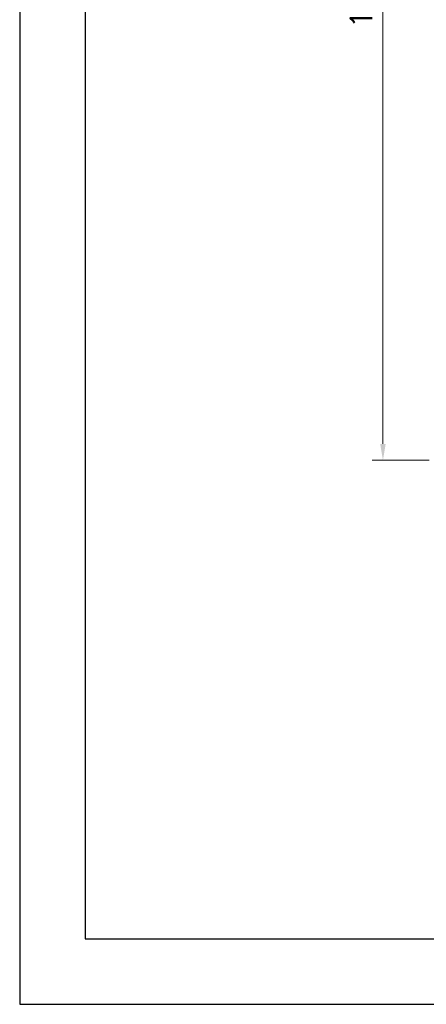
# Model space of a CAD drawing. Header units: inches. Extents: x 0 to 5108, y 0 to 2887.
# Tile 1 of 11: x 0 to 74, y 0 to 180. Entities that reach past the tile are written whole.
import ezdxf

# ---------------------------------------------------------------- set-up
doc = ezdxf.new("R2010")
doc.units = ezdxf.units.IN
doc.header["$MEASUREMENT"] = 0
doc.layers.add('Dimension', color=2, linetype='Continuous', lineweight=9)
doc.styles.add('ROMANS', font='romans')
doc.dimstyles.new('yutana', dxfattribs={"dimscale": 2, "dimtxt": 2, "dimasz": 1.5, "dimexe": 1, "dimexo": 1, "dimgap": 1, "dimtad": 1, "dimdec": 1, "dimzin": 0, "dimdsep": 46, "dimtxsty": 'ROMANS', "dimcen": 0, "dimadec": 0, "dimazin": 0, "dimtp": 0.01, "dimtm": 0.01, "dimtfac": 1, "dimtdec": 1, "dimtmove": 0, "dimatfit": 3, "dimfxl": 1, "dimtolj": 1, "dimtzin": 0, "dimlwd": 0, "dimlwe": 0, "dimarcsym": 0})

# ---------------------------------------------------------------- blocks, each defined once
blk = doc.blocks.new('*D13')
at = {"layer": 'Defpoints', "color": 0}
for p in [(66.55, 275.11), (79.6, 275.11), (77.05, 99.61)]:
    blk.add_point(p, dxfattribs=at)
at = {"layer": 'Dimension', "color": 0, "lineweight": 0}
for p, q in [((77.6, 275.11), (64.55, 275.11)), ((66.55, 102.61), (66.55, 272.11)), ((75.05, 99.61), (64.55, 99.61))]:
    blk.add_line(p, q, dxfattribs=at)
at = {"layer": 'Dimension', "color": 0}
for points in [[(66.05, 272.11), (67.05, 272.11), (66.55, 275.11)], [(66.05, 102.61), (67.05, 102.61), (66.55, 99.61)]]:
    blk.add_solid(points, dxfattribs=at)
at = {"layer": 'Dimension', "color": 0, "insert": (62.55, 188.11), "char_height": 4, "attachment_point": 5, "rotation": 90, "style": 'ROMANS'}
blk.add_mtext('\\A1;175.50', dxfattribs=at)

msp = doc.modelspace()

# ---------------------------------------------------------------- linework, layer by layer
at = {"ltscale": 5}
for points in [[(0, 0), (504, 0), (504, 356.4), (0, 356.4)], [(12, 12), (492, 12), (492, 344.4), (12, 344.4)]]:
    msp.add_lwpolyline(points, close=True, dxfattribs=at)

# ---------------------------------------------------------------- dimensions: what is measured, and where the dimension line sits
at = {"layer": 'Dimension', "color": 7}
dim = msp.add_linear_dim(base=(66.546, 275.105), p1=(77.046, 99.605), p2=(79.596, 275.105), angle=90, dimstyle='yutana', override={"dimdec": 2}, dxfattribs=at)
dim.commit()
dim.dimension.update_dxf_attribs({"geometry": '*D13', "text_midpoint": (66.546, 188.105), "dimtype": 160})

doc.saveas('drawing.dxf')
